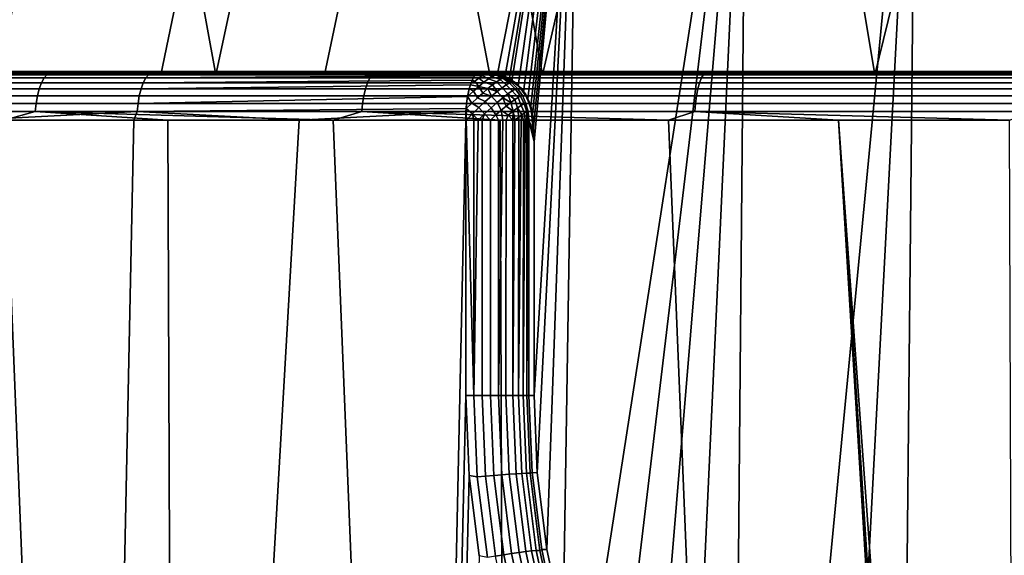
# Model space of a CAD drawing. Header units: metres. Extents: x -166 to 33, y -71 to 34.
# Tile 100 of 256: x 3.51 to 6.55, y -57.44 to -55.79. Entities that reach past the tile are written whole.
import ezdxf

# ---------------------------------------------------------------- set-up
doc = ezdxf.new("R2010")
doc.units = ezdxf.units.M
doc.layers.add('solid_12208131', color=7, linetype='CONTINUOUS')

msp = doc.modelspace()

# ---------------------------------------------------------------- linework, layer by layer
at = {"layer": 'solid_12208131'}
for points in [[(2.952116, -55.960491, 48.068302), (3.206972, -54.684006, 47.953259), (3.705719, -54.684006, 47.740505), (3.44614, -55.960491, 47.849213)], [(3.128467, -55.960491, 84.011765), (4.11562, -55.960491, 84.422401), (3.883118, -54.684006, 84.331299), (3.382331, -54.684006, 84.123398)], [(3.44614, -55.960491, 47.849213), (3.705719, -54.684006, 47.740505), (4.210124, -54.684006, 47.541534), (3.946112, -55.960491, 47.643681)], [(4.11562, -55.960491, 84.422401), (4.389428, -54.684006, 84.525375), (3.883118, -54.684006, 84.331299)], [(3.946112, -55.960491, 47.643681), (4.210124, -54.684006, 47.541534), (4.719803, -54.684006, 47.356491), (4.451427, -55.960491, 47.45195)], [(4.11562, -55.960491, 84.422401), (5.123426, -55.960491, 84.778938), (4.900877, -54.684006, 84.705467), (4.389428, -54.684006, 84.525375)], [(4.451427, -55.960491, 47.45195), (4.719803, -54.684006, 47.356491), (4.961598, -55.960491, 47.274197)], [(4.984237, -55.962559, 47.26667), (4.961598, -55.960491, 47.274197), (4.719803, -54.684006, 47.356491), (5.234373, -54.684006, 47.18552)], [(5.123426, -55.960491, 84.778938), (5.41708, -54.684006, 84.871437), (4.900877, -54.684006, 84.705467)], [(4.984237, -55.962559, 47.26667), (5.234373, -54.684006, 47.18552), (5.007042, -55.96899, 47.259117)], [(5.007042, -55.96899, 47.259117), (5.234373, -54.684006, 47.18552), (5.020862, -55.975288, 47.254559)], [(5.020862, -55.975288, 47.254559), (5.234373, -54.684006, 47.18552), (5.0288, -55.979843, 47.251942)], [(5.0288, -55.979843, 47.251942), (5.234373, -54.684006, 47.18552), (5.048366, -55.994701, 47.245514)], [(5.048366, -55.994701, 47.245514), (5.234373, -54.684006, 47.18552), (5.06502, -56.013004, 47.240059)], [(5.06502, -56.013004, 47.240059), (5.234373, -54.684006, 47.18552), (5.078262, -56.034195, 47.235733)], [(5.078262, -56.034195, 47.235733), (5.234373, -54.684006, 47.18552), (5.087652, -56.057583, 47.232674)], [(5.087652, -56.057583, 47.232674), (5.234373, -54.684006, 47.18552), (5.092861, -56.082352, 47.230976)], [(5.092861, -56.082352, 47.230976), (5.234373, -54.684006, 47.18552), (5.096522, -56.123135, 47.229786)], [(5.096522, -56.123135, 47.229786), (5.234373, -54.684006, 47.18552), (5.097808, -56.16671, 47.229366)], [(5.097808, -56.950001, 47.229366), (5.234373, -54.684006, 47.18552), (5.107775, -57.188686, 47.226131)], [(5.097808, -56.16671, 47.229366), (5.234373, -54.684006, 47.18552), (5.097808, -56.950001, 47.229366)], [(5.107775, -57.188686, 47.226131), (5.234373, -54.684006, 47.18552), (5.13765, -57.425827, 47.216461)], [(5.123426, -55.960491, 84.778938), (6.148761, -55.960491, 85.080315), (5.937648, -54.684006, 85.02317), (5.41708, -54.684006, 84.871437)], [(5.13765, -57.425827, 47.216461), (5.234373, -54.684006, 47.18552), (5.187235, -57.659405, 47.200531)], [(5.187235, -57.659405, 47.200531), (5.234373, -54.684006, 47.18552), (5.753445, -54.684006, 47.028748), (5.256341, -57.888077, 47.17857)], [(5.256341, -57.888077, 47.17857), (5.753445, -54.684006, 47.028748), (5.34443, -58.109699, 47.150974)], [(5.34443, -58.109699, 47.150974), (5.753445, -54.684006, 47.028748), (5.451135, -58.32299, 47.11816)], [(5.451135, -58.32299, 47.11816), (5.753445, -54.684006, 47.028748), (5.575556, -58.525864, 47.080727)], [(5.575556, -58.525864, 47.080727), (5.753445, -54.684006, 47.028748), (5.716981, -58.716953, 47.039253)], [(5.716981, -58.716953, 47.039253), (5.753445, -54.684006, 47.028748), (6.276627, -54.684006, 46.886295), (5.874249, -58.89452, 46.99448)], [(5.874249, -58.89452, 46.99448), (6.276627, -54.684006, 46.886295), (6.046205, -59.057178, 46.947136)], [(6.148761, -55.960491, 85.080315), (6.462187, -54.684006, 85.160545), (5.937648, -54.684006, 85.02317)], [(6.046205, -59.057178, 46.947136), (6.276627, -54.684006, 46.886295), (6.231556, -59.203651, 46.897957)], [(6.148761, -55.960491, 85.080315), (7.189491, -55.960491, 85.325867), (6.990303, -54.684006, 85.283463), (6.462187, -54.684006, 85.160545)], [(6.231556, -59.203651, 46.897957), (6.276627, -54.684006, 46.886295), (6.803525, -54.684006, 46.758266), (6.428702, -59.332687, 46.847767)], [(6.428702, -59.332687, 46.847767), (6.803525, -54.684006, 46.758266), (6.636367, -59.443478, 46.797226)], [(3.595479, -55.958992, 84.390953), (2.61459, -55.958992, 83.954018), (2.604352, -55.970032, 83.975426), (3.586411, -55.970032, 84.412888)], [(2.61459, -55.958992, 83.954018), (3.595479, -55.958992, 84.390953), (3.605142, -55.952248, 84.367584), (2.6255, -55.952248, 83.931206)], [(2.6255, -55.952248, 83.931206), (3.605142, -55.952248, 84.367584), (3.023304, -55.950001, 84.087677)], [(2.920429, -55.958992, 47.902908), (3.908589, -55.958992, 47.482674), (3.899895, -55.970032, 47.460594), (2.910556, -55.970032, 47.881329)], [(3.908589, -55.958992, 47.482674), (2.920429, -55.958992, 47.902908), (2.93095, -55.952248, 47.925907), (3.917855, -55.952248, 47.506207)], [(3.917855, -55.952248, 47.506207), (2.93095, -55.952248, 47.925907), (2.93257, -55.950001, 47.953613), (3.924225, -55.950001, 47.531502)], [(2.93257, -55.950001, 47.953613), (2.949012, -55.950001, 48.009079), (3.937489, -55.950001, 47.587837), (3.924225, -55.950001, 47.531502)], [(2.948306, -55.95118, 48.030048), (3.938447, -55.95118, 47.607624), (3.937489, -55.950001, 47.587837), (2.949012, -55.950001, 48.009079)], [(3.938447, -55.95118, 47.607624), (2.948306, -55.95118, 48.030048), (2.95602, -55.954697, 48.046848), (3.945235, -55.954697, 47.624817)], [(3.946112, -55.960491, 47.643681), (3.945235, -55.954697, 47.624817), (2.95602, -55.954697, 48.046848)], [(3.44614, -55.960491, 47.849213), (3.946112, -55.960491, 47.643681), (2.95602, -55.954697, 48.046848)], [(3.605142, -55.952248, 84.367584), (4.020058, -55.950001, 84.505974), (3.048439, -55.950001, 84.036186), (3.023304, -55.950001, 84.087677)], [(3.058026, -55.95118, 84.019928), (3.048439, -55.950001, 84.036186), (4.020058, -55.950001, 84.505974), (4.042209, -55.950001, 84.453133)], [(4.050725, -55.95118, 84.43631), (3.058026, -55.95118, 84.019928), (4.042209, -55.950001, 84.453133)], [(3.058026, -55.95118, 84.019928), (4.050725, -55.95118, 84.43631), (4.057408, -55.954697, 84.419075), (3.065638, -55.954697, 84.003082)], [(3.128467, -55.960491, 84.011765), (3.065638, -55.954697, 84.003082), (4.057408, -55.954697, 84.419075)], [(4.11562, -55.960491, 84.422401), (3.128467, -55.960491, 84.011765), (4.057408, -55.954697, 84.419075)], [(4.598506, -55.958992, 84.774353), (3.595479, -55.958992, 84.390953), (3.586411, -55.970032, 84.412888), (4.590634, -55.970032, 84.796738)], [(3.595479, -55.958992, 84.390953), (4.598506, -55.958992, 84.774353), (4.606895, -55.952248, 84.750496), (3.605142, -55.952248, 84.367584)], [(3.605142, -55.952248, 84.367584), (4.606895, -55.952248, 84.750496), (4.020058, -55.950001, 84.505974)], [(3.908589, -55.958992, 47.482674), (4.917979, -55.958992, 47.116356), (4.914314, -55.963764, 47.105331), (3.899895, -55.970032, 47.460594)], [(4.922031, -55.954975, 47.128536), (3.908589, -55.958992, 47.482674), (3.917855, -55.952248, 47.506207), (4.925966, -55.952248, 47.140354)], [(4.922031, -55.954975, 47.128536), (4.917979, -55.958992, 47.116356), (3.908589, -55.958992, 47.482674)], [(3.917855, -55.952248, 47.506207), (3.924225, -55.950001, 47.531502), (4.944179, -55.950001, 47.221909), (4.934125, -55.950001, 47.16489)], [(4.930063, -55.950554, 47.152683), (3.917855, -55.952248, 47.506207), (4.934125, -55.950001, 47.16489)], [(4.930063, -55.950554, 47.152683), (4.925966, -55.952248, 47.140354), (3.917855, -55.952248, 47.506207)], [(4.949728, -55.951031, 47.238564), (4.944179, -55.950001, 47.221909), (3.924225, -55.950001, 47.531502), (3.937489, -55.950001, 47.587837)], [(3.938447, -55.95118, 47.607624), (4.949728, -55.951031, 47.238564), (3.937489, -55.950001, 47.587837)], [(4.949728, -55.951031, 47.238564), (3.938447, -55.95118, 47.607624), (3.945235, -55.954697, 47.624817), (4.95553, -55.954361, 47.255978)], [(4.961598, -55.960491, 47.274197), (4.95553, -55.954361, 47.255978), (3.945235, -55.954697, 47.624817)], [(4.451427, -55.960491, 47.45195), (4.961598, -55.960491, 47.274197), (3.945235, -55.954697, 47.624817)], [(3.946112, -55.960491, 47.643681), (4.451427, -55.960491, 47.45195), (3.945235, -55.954697, 47.624817)], [(4.606895, -55.952248, 84.750496), (5.038081, -55.950001, 84.86937), (4.042209, -55.950001, 84.453133), (4.020058, -55.950001, 84.505974)], [(4.050725, -55.95118, 84.43631), (4.042209, -55.950001, 84.453133), (5.038081, -55.950001, 84.86937), (5.057176, -55.950001, 84.815361)], [(5.064611, -55.95118, 84.79805), (4.050725, -55.95118, 84.43631), (5.057176, -55.950001, 84.815361)], [(4.050725, -55.95118, 84.43631), (5.064611, -55.95118, 84.79805), (5.070346, -55.954697, 84.780472), (4.057408, -55.954697, 84.419075)], [(4.11562, -55.960491, 84.422401), (4.057408, -55.954697, 84.419075), (5.070346, -55.954697, 84.780472)], [(5.123426, -55.960491, 84.778938), (4.11562, -55.960491, 84.422401), (5.070346, -55.954697, 84.780472)], [(5.620753, -55.958992, 85.103088), (4.598506, -55.958992, 84.774353), (4.590634, -55.970032, 84.796738), (5.6141, -55.970032, 85.12587)], [(4.598506, -55.958992, 84.774353), (5.620753, -55.958992, 85.103088), (5.627843, -55.952248, 85.078812), (4.606895, -55.952248, 84.750496)], [(4.606895, -55.952248, 84.750496), (5.627843, -55.952248, 85.078812), (5.038081, -55.950001, 84.86937)], [(4.937878, -55.962414, 47.105255), (4.927267, -55.970215, 47.09), (4.910487, -55.970028, 47.093842), (4.914314, -55.963764, 47.105331)], [(4.937878, -55.962414, 47.105255), (4.914314, -55.963764, 47.105331), (4.917979, -55.958992, 47.116356)], [(4.946724, -55.956688, 47.122437), (4.937878, -55.962414, 47.105255), (4.917979, -55.958992, 47.116356), (4.922031, -55.954975, 47.128536)], [(4.953564, -55.953186, 47.141068), (4.946724, -55.956688, 47.122437), (4.922031, -55.954975, 47.128536), (4.925966, -55.952248, 47.140354)], [(4.953564, -55.953186, 47.141068), (4.925966, -55.952248, 47.140354), (4.930063, -55.950554, 47.152683)], [(4.943146, -55.983364, 47.071007), (4.927267, -55.970215, 47.09), (4.937878, -55.962414, 47.105255), (4.957006, -55.972797, 47.08876)], [(4.930063, -55.950554, 47.152683), (4.934125, -55.950001, 47.16489), (4.958212, -55.952007, 47.160645), (4.953564, -55.953186, 47.141068)], [(4.958212, -55.952007, 47.160645), (4.934125, -55.950001, 47.16489), (4.944179, -55.950001, 47.221909), (4.969831, -55.952278, 47.217384)], [(4.957006, -55.972797, 47.08876), (4.937878, -55.962414, 47.105255), (4.946724, -55.956688, 47.122437), (4.968571, -55.964985, 47.109356)], [(4.974181, -55.953781, 47.236729), (4.969831, -55.952278, 47.217384), (4.944179, -55.950001, 47.221909), (4.949728, -55.951031, 47.238564)], [(4.968571, -55.964985, 47.109356), (4.946724, -55.956688, 47.122437), (4.953564, -55.953186, 47.141068), (4.97745, -55.96019, 47.132095)], [(4.978351, -55.958069, 47.256367), (4.974181, -55.953781, 47.236729), (4.949728, -55.951031, 47.238564), (4.95553, -55.954361, 47.255978)], [(4.983345, -55.958572, 47.156212), (4.97745, -55.96019, 47.132095), (4.953564, -55.953186, 47.141068), (4.958212, -55.952007, 47.160645)], [(4.984237, -55.962559, 47.26667), (4.978351, -55.958069, 47.256367), (4.95553, -55.954361, 47.255978), (4.961598, -55.960491, 47.274197)], [(4.969831, -55.952278, 47.217384), (4.994702, -55.959045, 47.213001), (4.983345, -55.958572, 47.156212), (4.958212, -55.952007, 47.160645)], [(5.001394, -55.970917, 47.128662), (4.993192, -55.975132, 47.106419), (4.968571, -55.964985, 47.109356), (4.97745, -55.96019, 47.132095)], [(4.997765, -55.960468, 47.234531), (4.994702, -55.959045, 47.213001), (4.969831, -55.952278, 47.217384), (4.974181, -55.953781, 47.236729)], [(4.974181, -55.953781, 47.236729), (4.978351, -55.958069, 47.256367), (5.000296, -55.96513, 47.255985), (4.997765, -55.960468, 47.234531)], [(5.006958, -55.969498, 47.15205), (5.001394, -55.970917, 47.128662), (4.97745, -55.96019, 47.132095), (4.983345, -55.958572, 47.156212)], [(4.984237, -55.962559, 47.26667), (5.000296, -55.96513, 47.255985), (4.978351, -55.958069, 47.256367)], [(4.994702, -55.959045, 47.213001), (5.018039, -55.970097, 47.208885), (5.006958, -55.969498, 47.15205), (4.983345, -55.958572, 47.156212)], [(4.984237, -55.962559, 47.26667), (5.007042, -55.96899, 47.259117), (5.000296, -55.96513, 47.255985)], [(4.997765, -55.960468, 47.234531), (5.019907, -55.970913, 47.231998), (5.018039, -55.970097, 47.208885), (4.994702, -55.959045, 47.213001)], [(5.019907, -55.970913, 47.231998), (4.997765, -55.960468, 47.234531), (5.000296, -55.96513, 47.255985)], [(5.627843, -55.952248, 85.078812), (6.074432, -55.950001, 85.176834), (5.057176, -55.950001, 84.815361), (5.038081, -55.950001, 84.86937)], [(5.064611, -55.95118, 84.79805), (5.057176, -55.950001, 84.815361), (6.074432, -55.950001, 85.176834), (6.090411, -55.950001, 85.121819)], [(6.096681, -55.95118, 85.10408), (5.064611, -55.95118, 84.79805), (6.090411, -55.950001, 85.121819)], [(5.064611, -55.95118, 84.79805), (6.096681, -55.95118, 85.10408), (6.101451, -55.954697, 85.08622), (5.070346, -55.954697, 84.780472)], [(5.123426, -55.960491, 84.778938), (5.070346, -55.954697, 84.780472), (6.101451, -55.954697, 85.08622)], [(6.148761, -55.960491, 85.080315), (5.123426, -55.960491, 84.778938), (6.101451, -55.954697, 85.08622)], [(6.659243, -55.958992, 85.376213), (5.620753, -55.958992, 85.103088), (5.6141, -55.970032, 85.12587), (6.653829, -55.970032, 85.399315)], [(5.620753, -55.958992, 85.103088), (6.659243, -55.958992, 85.376213), (6.665013, -55.952248, 85.351585), (5.627843, -55.952248, 85.078812)], [(5.627843, -55.952248, 85.078812), (6.665013, -55.952248, 85.351585), (6.074432, -55.950001, 85.176834)], [(6.665013, -55.952248, 85.351585), (7.125935, -55.950001, 85.427414), (6.090411, -55.950001, 85.121819), (6.074432, -55.950001, 85.176834)], [(6.096681, -55.95118, 85.10408), (6.090411, -55.950001, 85.121819), (7.125935, -55.950001, 85.427414), (7.138744, -55.950001, 85.371582)], [(7.143875, -55.95118, 85.353485), (6.096681, -55.95118, 85.10408), (7.138744, -55.950001, 85.371582)], [(6.096681, -55.95118, 85.10408), (7.143875, -55.95118, 85.353485), (7.147666, -55.954697, 85.335396), (6.101451, -55.954697, 85.08622)], [(6.148761, -55.960491, 85.080315), (6.101451, -55.954697, 85.08622), (7.147666, -55.954697, 85.335396)], [(7.189491, -55.960491, 85.325867), (6.148761, -55.960491, 85.080315), (7.147666, -55.954697, 85.335396)], [(3.578214, -55.985027, 84.432709), (2.595098, -55.985027, 83.994781), (2.58711, -56.003521, 84.011482), (3.571137, -56.003521, 84.449821)], [(3.586411, -55.970032, 84.412888), (2.604352, -55.970032, 83.975426), (2.595098, -55.985027, 83.994781), (3.578214, -55.985027, 84.432709)], [(2.901632, -55.985027, 47.861824), (3.892035, -55.985027, 47.440636), (3.885251, -56.003521, 47.423405), (2.893927, -56.003521, 47.844982)], [(2.910556, -55.970032, 47.881329), (3.899895, -55.970032, 47.460594), (3.892035, -55.985027, 47.440636), (2.901632, -55.985027, 47.861824)], [(4.583519, -55.985027, 84.816978), (3.578214, -55.985027, 84.432709), (3.571137, -56.003521, 84.449821), (4.577376, -56.003521, 84.834442)], [(4.590634, -55.970032, 84.796738), (3.586411, -55.970032, 84.412888), (3.578214, -55.985027, 84.432709), (4.583519, -55.985027, 84.816978)], [(3.892035, -55.985027, 47.440636), (4.903714, -55.985023, 47.073483), (4.901522, -55.991245, 47.066864), (3.885251, -56.003521, 47.423405)], [(4.901522, -55.991245, 47.066864), (4.897874, -56.003521, 47.055908), (3.885251, -56.003521, 47.423405)], [(3.899895, -55.970032, 47.460594), (4.910487, -55.970028, 47.093842), (4.9071, -55.976845, 47.083633), (3.892035, -55.985027, 47.440636)], [(4.9071, -55.976845, 47.083633), (4.903714, -55.985023, 47.073483), (3.892035, -55.985027, 47.440636)], [(4.914314, -55.963764, 47.105331), (4.910487, -55.970028, 47.093842), (3.899895, -55.970032, 47.460594)], [(5.608087, -55.985027, 85.146461), (4.583519, -55.985027, 84.816978), (4.577376, -56.003521, 84.834442), (5.602895, -56.003521, 85.164238)], [(5.6141, -55.970032, 85.12587), (4.590634, -55.970032, 84.796738), (4.583519, -55.985027, 84.816978), (5.608087, -55.985027, 85.146461)], [(4.92746, -55.996326, 47.056694), (4.910478, -56.011246, 47.046303), (4.897874, -56.003521, 47.055908), (4.901522, -55.991245, 47.066864)], [(4.92746, -55.996326, 47.056694), (4.901522, -55.991245, 47.066864), (4.903714, -55.985023, 47.073483), (4.915182, -55.979874, 47.07708)], [(4.915182, -55.979874, 47.07708), (4.903714, -55.985023, 47.073483), (4.9071, -55.976845, 47.083633)], [(4.927267, -55.970215, 47.09), (4.915182, -55.979874, 47.07708), (4.9071, -55.976845, 47.083633), (4.910487, -55.970028, 47.093842)], [(4.92746, -55.996326, 47.056694), (4.915182, -55.979874, 47.07708), (4.927267, -55.970215, 47.09), (4.943146, -55.983364, 47.071007)], [(4.969847, -55.991413, 47.067772), (4.955353, -56.003025, 47.052441), (4.92746, -55.996326, 47.056694), (4.943146, -55.983364, 47.071007)], [(4.982578, -55.982029, 47.08593), (4.969847, -55.991413, 47.067772), (4.943146, -55.983364, 47.071007), (4.957006, -55.972797, 47.08876)], [(4.983631, -56.012077, 47.053902), (4.955353, -56.003025, 47.052441), (4.969847, -55.991413, 47.067772)], [(4.993192, -55.975132, 47.106419), (4.982578, -55.982029, 47.08593), (4.957006, -55.972797, 47.08876), (4.968571, -55.964985, 47.109356)], [(4.983631, -56.012077, 47.053902), (4.969847, -55.991413, 47.067772), (4.982578, -55.982029, 47.08593), (4.999043, -56.000309, 47.073528)], [(4.999043, -56.000309, 47.073528), (4.982578, -55.982029, 47.08593), (4.993192, -55.975132, 47.106419), (5.011906, -55.991604, 47.096333)], [(5.011906, -55.991604, 47.096333), (4.993192, -55.975132, 47.106419), (5.001394, -55.970917, 47.128662), (5.021778, -55.986256, 47.121536)], [(5.017244, -56.019012, 47.069855), (4.999043, -56.000309, 47.073528), (5.011906, -55.991604, 47.096333), (5.030225, -56.010208, 47.092766)], [(5.007042, -55.96899, 47.259117), (5.020862, -55.975288, 47.254559), (5.019907, -55.970913, 47.231998), (5.000296, -55.96513, 47.255985)], [(5.028324, -55.984455, 47.148281), (5.021778, -55.986256, 47.121536), (5.001394, -55.970917, 47.128662), (5.006958, -55.969498, 47.15205)], [(5.018039, -55.970097, 47.208885), (5.039132, -55.985092, 47.205166), (5.028324, -55.984455, 47.148281), (5.006958, -55.969498, 47.15205)], [(5.030225, -56.010208, 47.092766), (5.011906, -55.991604, 47.096333), (5.021778, -55.986256, 47.121536), (5.040186, -56.004799, 47.118114)], [(5.019907, -55.970913, 47.231998), (5.040009, -55.984833, 47.229195), (5.039132, -55.985092, 47.205166), (5.018039, -55.970097, 47.208885)], [(5.019907, -55.970913, 47.231998), (5.0288, -55.979843, 47.251942), (5.048366, -55.994701, 47.245514), (5.040009, -55.984833, 47.229195)], [(5.019907, -55.970913, 47.231998), (5.020862, -55.975288, 47.254559), (5.0288, -55.979843, 47.251942)], [(5.046782, -56.002975, 47.145027), (5.040186, -56.004799, 47.118114), (5.021778, -55.986256, 47.121536), (5.028324, -55.984455, 47.148281)], [(5.039132, -55.985092, 47.205166), (5.05734, -56.003582, 47.201958), (5.046782, -56.002975, 47.145027), (5.028324, -55.984455, 47.148281)], [(5.040009, -55.984833, 47.229195), (5.057532, -56.001854, 47.226192), (5.05734, -56.003582, 47.201958), (5.039132, -55.985092, 47.205166)], [(5.057532, -56.001854, 47.226192), (5.040009, -55.984833, 47.229195), (5.048366, -55.994701, 47.245514)], [(6.648934, -55.985027, 85.420204), (5.608087, -55.985027, 85.146461), (5.602895, -56.003521, 85.164238), (6.644709, -56.003521, 85.438232)], [(6.653829, -55.970032, 85.399315), (5.6141, -55.970032, 85.12587), (5.608087, -55.985027, 85.146461), (6.648934, -55.985027, 85.420204)], [(3.571137, -56.003521, 84.449821), (2.58711, -56.003521, 84.011482), (2.580629, -56.024956, 84.02504), (3.565398, -56.024956, 84.463707)], [(2.893927, -56.003521, 47.844982), (3.885251, -56.003521, 47.423405), (3.879747, -56.024956, 47.409428), (2.887678, -56.024956, 47.831322)], [(4.577376, -56.003521, 84.834442), (3.571137, -56.003521, 84.449821), (3.565398, -56.024956, 84.463707), (4.572393, -56.024956, 84.848618)], [(3.885251, -56.003521, 47.423405), (4.897874, -56.003521, 47.055908), (4.893126, -56.024956, 47.041653), (3.879747, -56.024956, 47.409428)], [(5.602895, -56.003521, 85.164238), (4.577376, -56.003521, 84.834442), (4.572393, -56.024956, 84.848618), (5.598684, -56.024956, 85.178658)], [(4.897874, -56.003521, 47.055908), (4.892641, -56.02766, 47.040207), (4.893126, -56.024956, 47.041653)], [(4.910478, -56.011246, 47.046303), (4.892641, -56.02766, 47.040207), (4.897874, -56.003521, 47.055908)], [(4.905486, -56.047756, 47.027233), (4.892641, -56.02766, 47.040207), (4.910478, -56.011246, 47.046303), (4.922719, -56.031593, 47.031887)], [(4.922719, -56.031593, 47.031887), (4.910478, -56.011246, 47.046303), (4.92746, -55.996326, 47.056694), (4.939497, -56.016541, 47.040367)], [(4.966194, -56.026512, 47.03812), (4.947329, -56.043114, 47.026726), (4.922719, -56.031593, 47.031887), (4.939497, -56.016541, 47.040367)], [(4.955353, -56.003025, 47.052441), (4.939497, -56.016541, 47.040367), (4.92746, -55.996326, 47.056694)], [(4.966194, -56.026512, 47.03812), (4.939497, -56.016541, 47.040367), (4.955353, -56.003025, 47.052441)], [(4.983631, -56.012077, 47.053902), (4.966194, -56.026512, 47.03812), (4.955353, -56.003025, 47.052441)], [(4.984101, -56.045494, 47.034386), (4.966194, -56.026512, 47.03812), (4.983631, -56.012077, 47.053902), (5.00169, -56.03091, 47.050167)], [(5.00169, -56.03091, 47.050167), (4.983631, -56.012077, 47.053902), (4.999043, -56.000309, 47.073528), (5.017244, -56.019012, 47.069855)], [(5.02577, -56.045525, 47.059376), (5.00169, -56.03091, 47.050167), (5.017244, -56.019012, 47.069855)], [(5.048381, -56.029892, 47.097584), (5.038101, -56.036507, 47.077381), (5.017244, -56.019012, 47.069855), (5.030225, -56.010208, 47.092766)], [(5.038101, -56.036507, 47.077381), (5.02577, -56.045525, 47.059376), (5.017244, -56.019012, 47.069855)], [(5.05634, -56.025852, 47.119446), (5.048381, -56.029892, 47.097584), (5.030225, -56.010208, 47.092766), (5.040186, -56.004799, 47.118114)], [(5.061765, -56.02449, 47.142384), (5.05634, -56.025852, 47.119446), (5.040186, -56.004799, 47.118114), (5.046782, -56.002975, 47.145027)], [(5.05734, -56.003582, 47.201958), (5.072109, -56.025002, 47.199352), (5.061765, -56.02449, 47.142384), (5.046782, -56.002975, 47.145027)], [(5.057532, -56.001854, 47.226192), (5.048366, -55.994701, 47.245514), (5.06502, -56.013004, 47.240059)], [(5.057532, -56.001854, 47.226192), (5.072002, -56.021515, 47.223076), (5.072109, -56.025002, 47.199352), (5.05734, -56.003582, 47.201958)], [(5.072002, -56.021515, 47.223076), (5.057532, -56.001854, 47.226192), (5.06502, -56.013004, 47.240059)], [(5.072002, -56.021515, 47.223076), (5.06502, -56.013004, 47.240059), (5.078262, -56.034195, 47.235733)], [(5.072002, -56.021515, 47.223076), (5.083032, -56.043293, 47.219925), (5.082991, -56.048698, 47.197433), (5.072109, -56.025002, 47.199352)], [(5.083032, -56.043293, 47.219925), (5.072002, -56.021515, 47.223076), (5.078262, -56.034195, 47.235733)], [(6.644709, -56.003521, 85.438232), (5.602895, -56.003521, 85.164238), (5.598684, -56.024956, 85.178658), (6.641282, -56.024956, 85.452858)], [(3.561169, -56.048672, 84.47393), (2.575855, -56.048672, 84.035019), (2.572932, -56.073952, 84.041138), (3.558579, -56.073952, 84.480194)], [(3.565398, -56.024956, 84.463707), (2.580629, -56.024956, 84.02504), (2.575855, -56.048672, 84.035019), (3.561169, -56.048672, 84.47393)], [(2.883074, -56.048672, 47.821259), (3.875692, -56.048672, 47.399128), (3.873209, -56.073952, 47.392826), (2.880255, -56.073952, 47.815098)], [(2.887678, -56.024956, 47.831322), (3.879747, -56.024956, 47.409428), (3.875692, -56.048672, 47.399128), (2.883074, -56.048672, 47.821259)], [(4.568722, -56.048672, 84.859055), (3.561169, -56.048672, 84.47393), (3.558579, -56.073952, 84.480194), (4.566474, -56.073952, 84.865448)], [(4.572393, -56.024956, 84.848618), (3.565398, -56.024956, 84.463707), (3.561169, -56.048672, 84.47393), (4.568722, -56.048672, 84.859055)], [(3.875692, -56.048672, 47.399128), (4.88963, -56.048672, 47.031155), (4.888106, -56.064636, 47.026573), (3.873209, -56.073952, 47.392826)], [(3.879747, -56.024956, 47.409428), (4.893126, -56.024956, 47.041653), (4.892641, -56.02766, 47.040207), (3.875692, -56.048672, 47.399128)], [(4.892641, -56.02766, 47.040207), (4.88963, -56.048672, 47.031155), (3.875692, -56.048672, 47.399128)], [(5.595581, -56.048672, 85.189278), (4.568722, -56.048672, 84.859055), (4.566474, -56.073952, 84.865448), (5.593681, -56.073952, 85.195786)], [(5.598684, -56.024956, 85.178658), (4.572393, -56.024956, 84.848618), (4.568722, -56.048672, 84.859055), (5.595581, -56.048672, 85.189278)], [(4.905486, -56.047756, 47.027233), (4.888106, -56.064636, 47.026573), (4.88963, -56.048672, 47.031155)], [(4.927677, -56.061314, 47.020111), (4.907912, -56.080498, 47.018494), (4.888106, -56.064636, 47.026573), (4.905486, -56.047756, 47.027233)], [(4.905486, -56.047756, 47.027233), (4.88963, -56.048672, 47.031155), (4.892641, -56.02766, 47.040207)], [(4.947329, -56.043114, 47.026726), (4.927677, -56.061314, 47.020111), (4.905486, -56.047756, 47.027233), (4.922719, -56.031593, 47.031887)], [(4.945291, -56.08062, 47.016567), (4.927677, -56.061314, 47.020111), (4.947329, -56.043114, 47.026726), (4.965082, -56.062256, 47.023056)], [(4.965082, -56.062256, 47.023056), (4.947329, -56.043114, 47.026726), (4.966194, -56.026512, 47.03812), (4.984101, -56.045494, 47.034386)], [(4.979968, -56.084305, 47.022934), (4.965082, -56.062256, 47.023056), (4.984101, -56.045494, 47.034386), (4.996314, -56.069744, 47.031784)], [(4.996314, -56.069744, 47.031784), (4.984101, -56.045494, 47.034386), (5.00169, -56.03091, 47.050167), (5.011717, -56.056702, 47.044041)], [(5.02577, -56.045525, 47.059376), (5.011717, -56.056702, 47.044041), (5.00169, -56.03091, 47.050167)], [(5.033384, -56.072475, 47.055851), (5.011717, -56.056702, 47.044041), (5.02577, -56.045525, 47.059376)], [(5.033384, -56.072475, 47.055851), (5.02577, -56.045525, 47.059376), (5.038101, -56.036507, 47.077381), (5.046967, -56.06218, 47.073589)], [(5.046967, -56.06218, 47.073589), (5.038101, -56.036507, 47.077381), (5.048381, -56.029892, 47.097584), (5.058297, -56.054573, 47.094055)], [(5.058297, -56.054573, 47.094055), (5.048381, -56.029892, 47.097584), (5.05634, -56.025852, 47.119446), (5.067006, -56.049908, 47.116585)], [(5.072808, -56.048336, 47.140438), (5.067006, -56.049908, 47.116585), (5.05634, -56.025852, 47.119446), (5.061765, -56.02449, 47.142384)], [(5.075135, -56.074863, 47.120346), (5.068668, -56.078098, 47.102295), (5.058297, -56.054573, 47.094055), (5.067006, -56.049908, 47.116585)], [(5.072109, -56.025002, 47.199352), (5.082991, -56.048698, 47.197433), (5.072808, -56.048336, 47.140438), (5.061765, -56.02449, 47.142384)], [(5.079571, -56.073776, 47.139244), (5.075135, -56.074863, 47.120346), (5.067006, -56.049908, 47.116585), (5.072808, -56.048336, 47.140438)], [(5.082991, -56.048698, 47.197433), (5.089656, -56.073952, 47.196259), (5.079571, -56.073776, 47.139244), (5.072808, -56.048336, 47.140438)], [(5.083032, -56.043293, 47.219925), (5.078262, -56.034195, 47.235733), (5.087652, -56.057583, 47.232674)], [(5.083032, -56.043293, 47.219925), (5.090323, -56.066593, 47.216831), (5.089656, -56.073952, 47.196259), (5.082991, -56.048698, 47.197433)], [(5.090323, -56.066593, 47.216831), (5.083032, -56.043293, 47.219925), (5.087652, -56.057583, 47.232674)], [(6.638756, -56.048672, 85.463631), (5.595581, -56.048672, 85.189278), (5.593681, -56.073952, 85.195786), (6.63721, -56.073952, 85.47023)], [(6.641282, -56.024956, 85.452858), (5.598684, -56.024956, 85.178658), (5.595581, -56.048672, 85.189278), (6.638756, -56.048672, 85.463631)], [(3.558579, -56.073952, 84.480194), (2.572932, -56.073952, 84.041138), (3.462607, -56.099998, 84.442688)], [(2.880255, -56.073952, 47.815098), (3.873209, -56.073952, 47.392826), (3.35945, -56.099998, 47.600929)], [(3.873209, -56.073952, 47.392826), (3.863246, -56.099998, 47.394302), (3.35945, -56.099998, 47.600929)], [(3.558579, -56.073952, 84.480194), (3.462607, -56.099998, 84.442688), (4.021405, -69.997673, 84.66729), (3.967552, -56.099998, 84.646492)], [(3.558579, -56.073952, 84.480194), (3.967552, -56.099998, 84.646492), (4.477859, -56.099998, 84.836479)], [(4.566474, -56.073952, 84.865448), (3.558579, -56.073952, 84.480194), (4.477859, -56.099998, 84.836479)], [(3.873209, -56.073952, 47.392826), (4.37248, -56.099998, 47.201462), (3.863246, -56.099998, 47.394302)], [(4.888106, -56.064636, 47.026573), (4.887498, -56.073952, 47.024723), (3.873209, -56.073952, 47.392826)], [(3.873209, -56.073952, 47.392826), (4.887498, -56.073952, 47.024723), (4.37248, -56.099998, 47.201462)], [(4.887498, -56.073952, 47.024723), (4.886776, -56.099998, 47.02256), (4.37248, -56.099998, 47.201462)], [(4.566474, -56.073952, 84.865448), (4.477859, -56.099998, 84.836479), (5.04256, -69.997673, 85.028557), (4.993147, -56.099998, 85.012497)], [(4.566474, -56.073952, 84.865448), (4.993147, -56.099998, 85.012497), (5.513038, -56.099998, 85.174423)], [(5.593681, -56.073952, 85.195786), (4.566474, -56.073952, 84.865448), (5.513038, -56.099998, 85.174423)], [(4.888713, -56.099998, 47.021931), (4.886776, -56.099998, 47.02256), (4.887498, -56.073952, 47.024723)], [(4.888713, -56.099998, 47.021931), (4.887498, -56.073952, 47.024723), (4.888106, -56.064636, 47.026573)], [(4.907912, -56.080498, 47.018494), (4.888713, -56.099998, 47.021931), (4.888106, -56.064636, 47.026573)], [(4.907912, -56.080498, 47.018494), (4.911976, -56.099998, 47.016537), (4.888713, -56.099998, 47.021931)], [(4.927677, -56.061314, 47.020111), (4.945291, -56.08062, 47.016567), (4.925397, -56.099998, 47.015144), (4.907912, -56.080498, 47.018494)], [(4.907912, -56.080498, 47.018494), (4.925397, -56.099998, 47.015144), (4.911976, -56.099998, 47.016537)], [(4.945291, -56.08062, 47.016567), (4.937771, -56.099998, 47.014935), (4.925397, -56.099998, 47.015144)], [(4.945291, -56.08062, 47.016567), (4.963443, -56.099998, 47.017784), (4.937771, -56.099998, 47.014935)], [(4.965082, -56.062256, 47.023056), (4.979968, -56.084305, 47.022934), (4.963443, -56.099998, 47.017784), (4.945291, -56.08062, 47.016567)], [(4.996314, -56.069744, 47.031784), (5.001191, -56.099998, 47.03072), (4.98828, -56.099998, 47.025009), (4.979968, -56.084305, 47.022934)], [(5.033384, -56.072475, 47.055851), (5.017993, -56.085125, 47.04142), (4.996314, -56.069744, 47.031784), (5.011717, -56.056702, 47.044041)], [(4.996314, -56.069744, 47.031784), (5.017993, -56.085125, 47.04142), (5.011589, -56.099998, 47.036442), (5.001191, -56.099998, 47.03072)], [(5.033384, -56.072475, 47.055851), (5.03264, -56.099998, 47.051777), (5.017993, -56.085125, 47.04142)], [(5.033384, -56.072475, 47.055851), (5.038859, -56.099998, 47.05751), (5.03264, -56.099998, 47.051777)], [(5.046967, -56.06218, 47.073589), (5.050337, -56.090633, 47.070515), (5.038859, -56.099998, 47.05751), (5.033384, -56.072475, 47.055851)], [(5.068668, -56.078098, 47.102295), (5.060332, -56.083397, 47.085545), (5.046967, -56.06218, 47.073589), (5.058297, -56.054573, 47.094055)], [(5.060332, -56.083397, 47.085545), (5.050337, -56.090633, 47.070515), (5.046967, -56.06218, 47.073589)], [(5.060332, -56.083397, 47.085545), (5.058263, -56.099998, 47.080692), (5.050617, -56.099998, 47.070396), (5.050337, -56.090633, 47.070515)], [(5.060332, -56.083397, 47.085545), (5.064955, -56.099998, 47.091518), (5.058263, -56.099998, 47.080692)], [(5.060332, -56.083397, 47.085545), (5.068668, -56.078098, 47.102295), (5.070671, -56.099998, 47.102802), (5.064955, -56.099998, 47.091518)], [(5.075135, -56.074863, 47.120346), (5.075396, -56.099998, 47.114468), (5.070671, -56.099998, 47.102802), (5.068668, -56.078098, 47.102295)], [(5.075135, -56.074863, 47.120346), (5.079571, -56.073776, 47.139244), (5.081846, -56.099998, 47.138844), (5.079131, -56.099998, 47.126507)], [(5.075135, -56.074863, 47.120346), (5.079131, -56.099998, 47.126507), (5.075396, -56.099998, 47.114468)], [(5.089656, -56.073952, 47.196259), (5.0919, -56.099998, 47.195862), (5.081846, -56.099998, 47.138844), (5.079571, -56.073776, 47.139244)], [(5.090323, -56.066593, 47.216831), (5.087652, -56.057583, 47.232674), (5.092861, -56.082352, 47.230976)], [(5.092861, -56.082352, 47.230976), (5.093683, -56.09082, 47.213902), (5.089656, -56.073952, 47.196259), (5.090323, -56.066593, 47.216831)], [(5.093683, -56.09082, 47.213902), (5.0919, -56.099998, 47.195862), (5.089656, -56.073952, 47.196259)], [(5.093683, -56.09082, 47.213902), (5.092861, -56.082352, 47.230976), (5.096522, -56.123135, 47.229786)], [(5.593681, -56.073952, 85.195786), (5.513038, -56.099998, 85.174423), (6.037143, -56.099998, 85.322136)], [(5.593681, -56.073952, 85.195786), (6.037143, -56.099998, 85.322136), (6.565076, -56.099998, 85.455528)], [(6.63721, -56.073952, 85.47023), (5.593681, -56.073952, 85.195786), (6.565076, -56.099998, 85.455528)], [(2.584346, -69.997673, 47.950886), (3.35945, -56.099998, 47.600929), (3.863246, -56.099998, 47.394302), (3.574141, -69.997673, 47.510914)], [(4.021405, -69.997673, 84.66729), (3.462607, -56.099998, 84.442688), (2.963397, -56.099998, 84.225212), (3.021306, -69.997673, 84.251274)], [(3.574141, -69.997673, 47.510914), (4.37248, -56.099998, 47.201462), (4.886776, -56.099998, 47.02256), (4.586304, -69.997673, 47.125175)], [(3.574141, -69.997673, 47.510914), (3.863246, -56.099998, 47.394302), (4.37248, -56.099998, 47.201462)], [(5.04256, -69.997673, 85.028557), (4.477859, -56.099998, 84.836479), (3.967552, -56.099998, 84.646492), (4.021405, -69.997673, 84.66729)], [(4.886776, -56.950001, 47.02256), (4.586304, -69.997673, 47.125175), (4.886776, -56.099998, 47.02256)], [(4.911798, -56.950001, 47.016563), (4.886776, -56.950001, 47.02256), (4.886776, -56.099998, 47.02256), (4.888713, -56.099998, 47.021931)], [(4.888713, -56.099998, 47.021931), (4.911976, -56.099998, 47.016537), (4.911798, -56.950001, 47.016563)], [(4.937771, -56.099998, 47.014935), (4.937503, -56.950001, 47.014931), (4.911798, -56.950001, 47.016563), (4.925397, -56.099998, 47.015144)], [(4.911976, -56.099998, 47.016537), (4.925397, -56.099998, 47.015144), (4.911798, -56.950001, 47.016563)], [(4.963443, -56.099998, 47.017784), (4.963108, -56.950001, 47.017719), (4.937503, -56.950001, 47.014931), (4.937771, -56.099998, 47.014935)], [(4.98828, -56.099998, 47.025009), (4.987857, -56.950001, 47.024845), (4.963108, -56.950001, 47.017719), (4.963443, -56.099998, 47.017784)], [(4.979968, -56.084305, 47.022934), (4.98828, -56.099998, 47.025009), (4.963443, -56.099998, 47.017784)], [(5.011589, -56.099998, 47.036442), (5.011022, -56.950001, 47.036102), (4.987857, -56.950001, 47.024845), (5.001191, -56.099998, 47.03072)], [(4.98828, -56.099998, 47.025009), (5.001191, -56.099998, 47.03072), (4.987857, -56.950001, 47.024845)], [(6.081776, -69.997673, 85.334007), (5.513038, -56.099998, 85.174423), (4.993147, -56.099998, 85.012497), (5.04256, -69.997673, 85.028557)], [(5.03264, -56.099998, 47.051777), (5.03192, -56.950001, 47.051155), (5.011022, -56.950001, 47.036102), (5.011589, -56.099998, 47.036442)], [(5.017993, -56.085125, 47.04142), (5.03264, -56.099998, 47.051777), (5.011589, -56.099998, 47.036442)], [(5.050617, -56.099998, 47.070396), (5.049935, -56.950001, 47.069561), (5.03192, -56.950001, 47.051155), (5.038859, -56.099998, 47.05751)], [(5.03264, -56.099998, 47.051777), (5.038859, -56.099998, 47.05751), (5.03192, -56.950001, 47.051155)], [(5.050337, -56.090633, 47.070515), (5.050617, -56.099998, 47.070396), (5.038859, -56.099998, 47.05751)], [(5.064955, -56.099998, 47.091518), (5.064536, -56.950001, 47.090775), (5.049935, -56.950001, 47.069561), (5.058263, -56.099998, 47.080692)], [(5.050617, -56.099998, 47.070396), (5.058263, -56.099998, 47.080692), (5.049935, -56.950001, 47.069561)], [(5.075396, -56.099998, 47.114468), (5.075292, -56.950001, 47.114178), (5.064536, -56.950001, 47.090775), (5.070671, -56.099998, 47.102802)], [(5.064955, -56.099998, 47.091518), (5.070671, -56.099998, 47.102802), (5.064536, -56.950001, 47.090775)], [(5.079131, -56.099998, 47.126507), (5.081846, -56.099998, 47.138844), (5.081846, -56.950001, 47.138844), (5.075292, -56.950001, 47.114178)], [(5.075396, -56.099998, 47.114468), (5.079131, -56.099998, 47.126507), (5.075292, -56.950001, 47.114178)], [(5.097808, -56.16671, 47.229366), (5.097808, -56.950001, 47.229366), (5.081846, -56.950001, 47.138844), (5.081846, -56.099998, 47.138844)], [(5.081846, -56.099998, 47.138844), (5.094849, -56.133369, 47.212585), (5.097808, -56.16671, 47.229366)], [(5.081846, -56.099998, 47.138844), (5.0919, -56.099998, 47.195862), (5.094849, -56.133369, 47.212585)], [(5.093683, -56.09082, 47.213902), (5.094849, -56.133369, 47.212585), (5.0919, -56.099998, 47.195862)], [(5.096522, -56.123135, 47.229786), (5.097808, -56.16671, 47.229366), (5.094849, -56.133369, 47.212585), (5.093683, -56.09082, 47.213902)], [(6.488023, -63.450001, 85.437004), (6.037143, -56.099998, 85.322136), (5.513038, -56.099998, 85.174423), (6.081776, -69.997673, 85.334007)], [(6.587708, -62.676662, 85.460899), (6.565076, -56.099998, 85.455528), (6.037143, -56.099998, 85.322136), (6.532415, -62.931442, 85.447716)], [(6.499135, -63.1898, 85.439697), (6.037143, -56.099998, 85.322136), (6.488023, -63.450001, 85.437004)], [(6.499135, -63.1898, 85.439697), (6.532415, -62.931442, 85.447716), (6.037143, -56.099998, 85.322136)], [(4.886776, -56.950001, 47.02256), (4.897042, -57.197613, 47.01915), (4.586304, -69.997673, 47.125175)], [(4.911798, -56.950001, 47.016563), (4.922271, -57.201183, 47.013062), (4.897042, -57.197613, 47.01915), (4.886776, -56.950001, 47.02256)], [(4.937503, -56.950001, 47.014931), (4.947883, -57.198982, 47.01144), (4.922271, -57.201183, 47.013062), (4.911798, -56.950001, 47.016563)], [(4.963108, -56.950001, 47.017719), (4.973404, -57.196915, 47.014244), (4.947883, -57.198982, 47.01144), (4.937503, -56.950001, 47.014931)], [(4.987857, -56.950001, 47.024845), (4.998081, -57.195034, 47.021381), (4.973404, -57.196915, 47.014244), (4.963108, -56.950001, 47.017719)], [(5.011022, -56.950001, 47.036102), (5.021187, -57.193405, 47.032646), (4.998081, -57.195034, 47.021381), (4.987857, -56.950001, 47.024845)], [(5.03192, -56.950001, 47.051155), (5.04204, -57.19207, 47.047707), (5.021187, -57.193405, 47.032646), (5.011022, -56.950001, 47.036102)], [(5.049935, -56.950001, 47.069561), (5.060026, -57.191074, 47.066116), (5.04204, -57.19207, 47.047707), (5.03192, -56.950001, 47.051155)], [(5.064536, -56.950001, 47.090775), (5.074614, -57.190437, 47.087334), (5.060026, -57.191074, 47.066116), (5.049935, -56.950001, 47.069561)], [(5.075292, -56.950001, 47.114178), (5.085374, -57.190186, 47.110733), (5.074614, -57.190437, 47.087334), (5.064536, -56.950001, 47.090775)], [(5.085374, -57.190186, 47.110733), (5.075292, -56.950001, 47.114178), (5.081846, -56.950001, 47.138844), (5.091761, -57.1884, 47.135452)], [(5.091761, -57.1884, 47.135452), (5.081846, -56.950001, 47.138844), (5.097808, -56.950001, 47.229366), (5.107775, -57.188686, 47.226131)], [(4.897042, -57.197613, 47.01915), (4.927999, -57.445526, 47.008896), (4.586304, -69.997673, 47.125175)], [(4.953579, -57.450558, 47.002651), (4.927999, -57.445526, 47.008896), (4.897042, -57.197613, 47.01915), (4.922271, -57.201183, 47.013062)], [(4.947883, -57.198982, 47.01144), (4.978911, -57.446171, 47.00108), (4.953579, -57.450558, 47.002651), (4.922271, -57.201183, 47.013062)], [(4.973404, -57.196915, 47.014244), (5.004177, -57.442043, 47.003925), (4.978911, -57.446171, 47.00108), (4.947883, -57.198982, 47.01144)], [(4.998081, -57.195034, 47.021381), (5.028629, -57.438297, 47.011101), (5.004177, -57.442043, 47.003925), (4.973404, -57.196915, 47.014244)], [(5.021187, -57.193405, 47.032646), (5.051548, -57.435043, 47.022396), (5.028629, -57.438297, 47.011101), (4.998081, -57.195034, 47.021381)], [(5.04204, -57.19207, 47.047707), (5.072258, -57.432373, 47.037476), (5.051548, -57.435043, 47.022396), (5.021187, -57.193405, 47.032646)], [(5.060026, -57.191074, 47.066116), (5.090148, -57.43037, 47.055897), (5.072258, -57.432373, 47.037476), (5.04204, -57.19207, 47.047707)], [(5.074614, -57.190437, 47.087334), (5.104691, -57.429092, 47.077122), (5.090148, -57.43037, 47.055897), (5.060026, -57.191074, 47.066116)], [(5.085374, -57.190186, 47.110733), (5.115456, -57.428574, 47.100513), (5.104691, -57.429092, 47.077122), (5.074614, -57.190437, 47.087334)], [(5.115456, -57.428574, 47.100513), (5.085374, -57.190186, 47.110733), (5.091761, -57.1884, 47.135452), (5.121507, -57.425388, 47.125351)], [(5.091761, -57.1884, 47.135452), (5.107775, -57.188686, 47.226131), (5.13765, -57.425827, 47.216461), (5.121507, -57.425388, 47.125351)], [(5.004177, -57.442043, 47.003925), (5.055267, -57.683395, 46.986923), (5.030428, -57.689556, 46.984005), (4.978911, -57.446171, 47.00108)], [(5.028629, -57.438297, 47.011101), (5.079345, -57.677795, 46.99416), (5.055267, -57.683395, 46.986923), (5.004177, -57.442043, 47.003925)], [(5.051548, -57.435043, 47.022396), (5.10195, -57.672924, 47.005505), (5.079345, -57.677795, 46.99416), (5.028629, -57.438297, 47.011101)], [(5.072258, -57.432373, 47.037476), (5.122417, -57.668919, 47.020618), (5.10195, -57.672924, 47.005505), (5.051548, -57.435043, 47.022396)], [(5.090148, -57.43037, 47.055897), (5.140142, -57.665901, 47.039062), (5.122417, -57.668919, 47.020618), (5.072258, -57.432373, 47.037476)], [(5.104691, -57.429092, 47.077122), (5.154603, -57.663963, 47.060291), (5.140142, -57.665901, 47.039062), (5.090148, -57.43037, 47.055897)], [(5.115456, -57.428574, 47.100513), (5.165372, -57.663158, 47.083675), (5.154603, -57.663963, 47.060291), (5.104691, -57.429092, 47.077122)], [(5.165372, -57.663158, 47.083675), (5.115456, -57.428574, 47.100513), (5.121507, -57.425388, 47.125351), (5.170955, -57.659096, 47.108673)], [(5.121507, -57.425388, 47.125351), (5.13765, -57.425827, 47.216461), (5.187235, -57.659405, 47.200531), (5.170955, -57.659096, 47.108673)]]:
    msp.add_3dface(points, dxfattribs=at)

doc.saveas('drawing.dxf')
